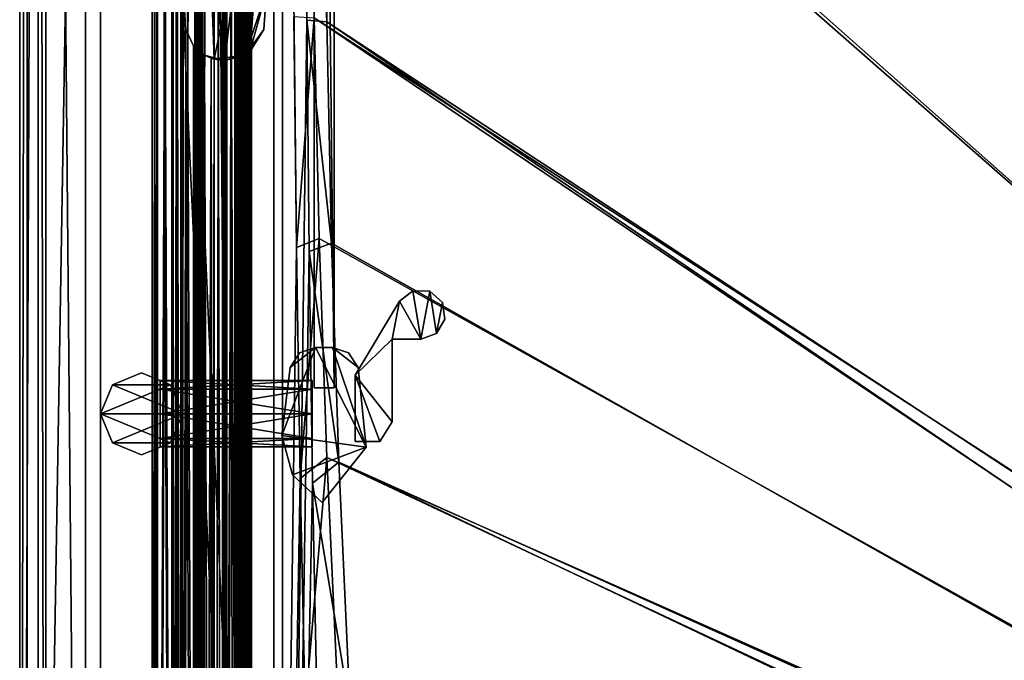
# Model space of a CAD drawing. Header units: metres. Extents: x -904 to 0, y -908 to 0.
# Tile 6 of 127: x -904 to -706, y -575 to -446. Entities that reach past the tile are written whole.
import ezdxf

# ---------------------------------------------------------------- set-up
doc = ezdxf.new("R2010")
doc.units = ezdxf.units.M

msp = doc.modelspace()

# ---------------------------------------------------------------- linework, layer by layer
at = {"layer": 'None0'}
for points in [[(-876.463989, -77.107582, 2050.272217), (-877.416138, -77.107582, 2040.130371), (-876.463928, -834.567932, 2050.272461)], [(-877.416138, -77.107582, 2040.130371), (-877.416138, -834.567932, 2040.130859), (-876.463928, -834.567932, 2050.272461)], [(-877.416138, -77.107582, 2040.130371), (-876.317322, -77.107582, 2030.003174), (-877.416138, -834.567932, 2040.130859)], [(-876.317322, -77.107582, 2030.003174), (-876.317505, -834.567932, 2030.003906), (-877.416138, -834.567932, 2040.130859)], [(-876.463928, -834.567932, 175.846878), (-877.416138, -834.567932, 185.988586), (-876.463989, -77.107582, 175.847122)], [(-877.416138, -834.567932, 185.988586), (-877.416138, -77.107582, 185.98909), (-876.463989, -77.107582, 175.847122)], [(-877.416138, -834.567932, 185.988586), (-876.317505, -834.567932, 196.115448), (-877.416138, -77.107582, 185.98909)], [(-876.317505, -834.567932, 196.115448), (-876.317322, -77.107582, 196.11618), (-877.416138, -77.107582, 185.98909)], [(-873.457764, -77.107582, 2060.011719), (-876.463989, -77.107582, 2050.272217), (-873.457764, -834.567932, 2060.011719)], [(-876.463989, -77.107582, 2050.272217), (-876.463928, -834.567932, 2050.272461), (-873.457764, -834.567932, 2060.011719)], [(-876.463928, -834.567932, 175.846878), (-876.463989, -77.107582, 175.847122), (-873.457764, -77.107582, 166.107712)], [(-873.457764, -834.567932, 166.107712), (-876.463928, -834.567932, 175.846878), (-873.457764, -77.107582, 166.107712)], [(-876.317322, -77.107582, 2030.003174), (-873.171143, -77.107582, 2020.309326), (-876.317505, -834.567932, 2030.003906)], [(-873.171143, -77.107582, 2020.309326), (-873.171143, -834.567932, 2020.309326), (-876.317505, -834.567932, 2030.003906)], [(-876.317505, -834.567932, 196.115448), (-873.171143, -834.567932, 205.810043), (-876.317322, -77.107582, 196.11618)], [(-873.171143, -834.567932, 205.810043), (-873.171143, -77.107582, 205.810043), (-876.317322, -77.107582, 196.11618)], [(-871.613342, -77.107582, 2062.226074), (-873.457764, -77.107582, 2060.011719), (-871.613342, -834.567932, 2062.226074)], [(-873.457764, -77.107582, 2060.011719), (-873.457764, -834.567932, 2060.011719), (-871.613342, -834.567932, 2062.226074)], [(-871.613342, -834.567932, 163.893341), (-873.457764, -834.567932, 166.107712), (-871.613342, -77.107582, 163.893341)], [(-873.457764, -834.567932, 166.107712), (-873.457764, -77.107582, 166.107712), (-871.613342, -77.107582, 163.893341)], [(-871.412476, -834.567932, 2018.397705), (-873.171143, -834.567932, 2020.309326), (-871.412292, -77.107582, 2018.397705)], [(-873.171143, -834.567932, 2020.309326), (-873.171143, -77.107582, 2020.309326), (-871.412292, -77.107582, 2018.397705)], [(-871.412292, -77.107582, 207.721741), (-873.171143, -77.107582, 205.810043), (-871.412476, -834.567932, 207.721634)], [(-873.171143, -77.107582, 205.810043), (-873.171143, -834.567932, 205.810043), (-871.412476, -834.567932, 207.721634)], [(-868.854553, -77.107582, 2063.059814), (-871.613342, -77.107582, 2062.226074), (-868.854553, -834.567932, 2063.059814)], [(-871.613342, -77.107582, 2062.226074), (-871.613342, -834.567932, 2062.226074), (-868.854553, -834.567932, 2063.059814)], [(-868.854553, -834.567932, 163.059677), (-871.613342, -834.567932, 163.893341), (-868.854553, -77.107582, 163.059677)], [(-871.613342, -834.567932, 163.893341), (-871.613342, -77.107582, 163.893341), (-868.854553, -77.107582, 163.059677)], [(-871.412292, -77.107582, 2018.397705), (-871.19281, -440.7034, 2018.289185), (-871.412476, -834.567932, 2018.397705)], [(-871.412292, -77.107582, 207.721741), (-871.412476, -834.567932, 207.721634), (-871.19281, -440.7034, 207.830261)], [(-868.428772, -77.107582, 2062.881104), (-868.854553, -77.107582, 2063.059814), (-868.428467, -834.567932, 2062.880859)], [(-868.854553, -77.107582, 2063.059814), (-868.854553, -834.567932, 2063.059814), (-868.428467, -834.567932, 2062.880859)], [(-868.428467, -834.567932, 163.238586), (-868.854553, -834.567932, 163.059677), (-868.428467, -77.107582, 163.238586)], [(-868.854553, -834.567932, 163.059677), (-868.854553, -77.107582, 163.059677), (-868.428467, -77.107582, 163.238586)], [(-868.254578, -77.107582, 2062.452637), (-868.428772, -77.107582, 2062.881104), (-868.254578, -834.567932, 2062.452637)], [(-868.428772, -77.107582, 2062.881104), (-868.428467, -834.567932, 2062.880859), (-868.254578, -834.567932, 2062.452637)], [(-868.254578, -834.567932, 163.666733), (-868.428467, -834.567932, 163.238586), (-868.254578, -77.107582, 163.666733)], [(-868.428467, -834.567932, 163.238586), (-868.428467, -77.107582, 163.238586), (-868.254578, -77.107582, 163.666733)], [(-867.9646, -77.107582, 2061.739258), (-868.254578, -77.107582, 2062.452637), (-867.9646, -834.567932, 2061.739258)], [(-868.254578, -77.107582, 2062.452637), (-868.254578, -834.567932, 2062.452637), (-867.9646, -834.567932, 2061.739258)], [(-867.9646, -834.567932, 164.380234), (-868.254578, -834.567932, 163.666733), (-867.964966, -77.107582, 164.379883)], [(-868.254578, -834.567932, 163.666733), (-868.254578, -77.107582, 163.666733), (-867.964966, -77.107582, 164.379883)], [(-867.9646, -834.567932, 164.380234), (-867.964966, -77.107582, 164.379883), (-867.254639, -77.107582, 164.678574)], [(-867.254639, -77.107582, 2061.440918), (-867.9646, -77.107582, 2061.739258), (-867.254639, -834.567932, 2061.440918)], [(-867.9646, -77.107582, 2061.739258), (-867.9646, -834.567932, 2061.739258), (-867.254639, -834.567932, 2061.440918)], [(-867.254639, -834.567932, 164.678574), (-867.9646, -834.567932, 164.380234), (-867.254639, -77.107582, 164.678574)], [(-866.507507, -77.107582, 2061.440918), (-867.254639, -834.567932, 2061.440918), (-860.661194, -834.567932, 2061.440918)], [(-866.507507, -77.107582, 2061.440918), (-867.254639, -77.107582, 2061.440918), (-867.254639, -834.567932, 2061.440918)], [(-860.661194, -834.567932, 164.678574), (-867.254639, -834.567932, 164.678574), (-866.507507, -77.107582, 164.678574)], [(-866.507507, -77.107582, 164.678574), (-867.254639, -834.567932, 164.678574), (-867.254639, -77.107582, 164.678574)], [(-860.661194, -77.107582, 2061.440918), (-866.507507, -77.107582, 2061.440918), (-860.661194, -834.567932, 2061.440918)], [(-860.661194, -77.107582, 164.678574), (-860.661194, -834.567932, 164.678574), (-866.507507, -77.107582, 164.678574)], [(-864.920837, -454.300354, 2030.059692), (-865.793274, -430.180634, 2030.059692), (-864.920837, -77.107582, 2031.696899)], [(-865.793274, -430.180634, 196.059708), (-864.920837, -454.300354, 196.059708), (-864.920837, -77.107582, 194.42247)], [(-864.920837, -834.567932, 2031.696899), (-864.920837, -454.300354, 2030.059692), (-864.920837, -77.107582, 2031.696899)], [(-864.920837, -77.107582, 2031.696899), (-863.268127, -77.107582, 2033.666626), (-864.920837, -834.567932, 2031.696899)], [(-863.268127, -77.107582, 2033.666626), (-863.268127, -834.567932, 2033.666626), (-864.920837, -834.567932, 2031.696899)], [(-864.920837, -77.107582, 194.42247), (-864.920837, -454.300354, 196.059708), (-864.920837, -834.567932, 194.42247)], [(-863.268127, -77.107582, 192.452805), (-864.920837, -77.107582, 194.42247), (-863.268127, -834.567932, 192.452805)], [(-864.920837, -77.107582, 194.42247), (-864.920837, -834.567932, 194.42247), (-863.268127, -834.567932, 192.452805)], [(-863.268127, -834.567932, 2033.666626), (-863.268127, -77.107582, 2033.666626), (-859.738831, -834.567932, 2034.28894)], [(-863.268127, -77.107582, 2033.666626), (-859.320862, -77.107582, 2034.404419), (-859.738831, -834.567932, 2034.28894)], [(-859.738831, -834.567932, 191.83049), (-859.738831, -77.107582, 191.83049), (-863.268127, -834.567932, 192.452805)], [(-859.738831, -77.107582, 191.83049), (-863.268127, -77.107582, 192.452805), (-863.268127, -834.567932, 192.452805)], [(-863.12085, -834.567932, 2037.294556), (-862.405029, -834.567932, 2035.764038), (-863.12085, -77.107582, 2037.294556)], [(-862.405029, -834.567932, 2035.764038), (-862.405029, -77.107582, 2035.764038), (-863.12085, -77.107582, 2037.294556)], [(-863.12085, -834.567932, 2058.424805), (-863.12085, -834.567932, 2037.294556), (-863.12085, -77.107582, 2058.424805)], [(-863.12085, -834.567932, 2037.294556), (-863.12085, -77.107582, 2037.294556), (-863.12085, -77.107582, 2058.424805)], [(-862.405151, -834.567932, 2059.955322), (-863.12085, -834.567932, 2058.424805), (-862.405151, -77.107582, 2059.955322)], [(-863.12085, -834.567932, 2058.424805), (-863.12085, -77.107582, 2058.424805), (-862.405151, -77.107582, 2059.955322)], [(-863.12085, -77.107582, 188.824814), (-862.405029, -77.107582, 190.355423), (-863.12085, -834.567932, 188.824814)], [(-862.405029, -77.107582, 190.355423), (-862.405029, -834.567932, 190.355423), (-863.12085, -834.567932, 188.824814)], [(-863.12085, -77.107582, 167.694504), (-863.12085, -77.107582, 188.824814), (-863.12085, -834.567932, 167.694504)], [(-863.12085, -77.107582, 188.824814), (-863.12085, -834.567932, 188.824814), (-863.12085, -834.567932, 167.694504)], [(-862.405151, -77.107582, 166.164032), (-863.12085, -77.107582, 167.694504), (-862.405151, -834.567932, 166.164032)], [(-863.12085, -77.107582, 167.694504), (-863.12085, -834.567932, 167.694504), (-862.405151, -834.567932, 166.164032)], [(-860.77356, -834.567932, 2060.394531), (-862.405151, -834.567932, 2059.955322), (-860.77356, -77.107582, 2060.394531)], [(-862.405151, -834.567932, 2059.955322), (-862.405151, -77.107582, 2059.955322), (-860.77356, -77.107582, 2060.394531)], [(-860.77356, -77.107582, 165.724899), (-862.405151, -77.107582, 166.164032), (-860.77356, -834.567932, 165.724899)], [(-862.405151, -77.107582, 166.164032), (-862.405151, -834.567932, 166.164032), (-860.77356, -834.567932, 165.724899)], [(-862.405029, -834.567932, 2035.764038), (-860.77356, -834.567932, 2035.324951), (-862.405029, -77.107582, 2035.764038)], [(-860.77356, -834.567932, 2035.324951), (-860.77356, -77.107582, 2035.324951), (-862.405029, -77.107582, 2035.764038)], [(-862.405029, -77.107582, 190.355423), (-860.77356, -77.107582, 190.794479), (-862.405029, -834.567932, 190.355423)], [(-860.77356, -77.107582, 190.794479), (-860.77356, -834.567932, 190.794479), (-862.405029, -834.567932, 190.355423)], [(-859.947205, -834.567932, 2035.470703), (-859.947205, -77.107582, 2035.470703), (-860.77356, -834.567932, 2035.324951)], [(-859.947205, -77.107582, 2035.470703), (-860.77356, -77.107582, 2035.324951), (-860.77356, -834.567932, 2035.324951)], [(-860.77356, -834.567932, 2060.394531), (-860.77356, -77.107582, 2060.394531), (-859.947205, -834.567932, 2060.248779)], [(-860.77356, -77.107582, 2060.394531), (-859.947205, -77.107582, 2060.248779), (-859.947205, -834.567932, 2060.248779)], [(-860.77356, -77.107582, 190.794479), (-859.947205, -77.107582, 190.648727), (-860.77356, -834.567932, 190.794479)], [(-859.947205, -77.107582, 190.648727), (-859.947205, -834.567932, 190.648727), (-860.77356, -834.567932, 190.794479)], [(-859.947205, -834.567932, 165.87059), (-859.947205, -77.107582, 165.87059), (-860.77356, -834.567932, 165.724899)], [(-859.947205, -77.107582, 165.87059), (-860.77356, -77.107582, 165.724899), (-860.77356, -834.567932, 165.724899)], [(-860.661194, -834.567932, 2061.440918), (-859.951172, -834.567932, 2061.739258), (-860.661194, -77.107582, 2061.440918)], [(-859.951172, -834.567932, 2061.739258), (-859.951172, -77.107582, 2061.739258), (-860.661194, -77.107582, 2061.440918)], [(-860.661194, -77.107582, 164.678574), (-859.951172, -77.107582, 164.380203), (-860.661194, -834.567932, 164.678574)], [(-859.951172, -77.107582, 164.380203), (-859.951172, -834.567932, 164.380203), (-860.661194, -834.567932, 164.678574)], [(-859.951172, -834.567932, 2061.739258), (-859.661255, -834.567932, 2062.452637), (-859.951172, -77.107582, 2061.739258)], [(-859.661255, -834.567932, 2062.452637), (-859.661255, -77.107582, 2062.452637), (-859.951172, -77.107582, 2061.739258)], [(-859.951172, -77.107582, 164.380203), (-859.661255, -77.107582, 163.666733), (-859.951172, -834.567932, 164.380203)], [(-859.661255, -77.107582, 163.666733), (-859.661255, -834.567932, 163.666733), (-859.951172, -834.567932, 164.380203)], [(-859.224731, -834.567932, 2036.011597), (-859.320862, -77.107582, 2035.85498), (-859.947205, -834.567932, 2035.470703)], [(-859.320862, -77.107582, 2035.85498), (-859.947205, -77.107582, 2035.470703), (-859.947205, -834.567932, 2035.470703)], [(-859.255493, -834.567932, 2059.210449), (-859.947205, -834.567932, 2060.248779), (-859.320862, -77.107582, 2059.022949)], [(-859.947205, -834.567932, 2060.248779), (-859.947205, -77.107582, 2060.248779), (-859.320862, -77.107582, 2059.022949)], [(-859.947205, -77.107582, 190.648727), (-859.320862, -77.107582, 189.423004), (-859.947205, -834.567932, 190.648727)], [(-859.320862, -77.107582, 189.423004), (-859.224731, -834.567932, 190.107834), (-859.947205, -834.567932, 190.648727)], [(-859.255493, -834.567932, 166.908859), (-859.320862, -77.107582, 166.25499), (-859.947205, -834.567932, 165.87059)], [(-859.320862, -77.107582, 166.25499), (-859.947205, -77.107582, 165.87059), (-859.947205, -834.567932, 165.87059)], [(-859.738831, -834.567932, 2034.28894), (-859.320862, -77.107582, 2034.404419), (-857.793945, -834.567932, 2036.28064)], [(-857.969421, -77.107582, 190.123825), (-859.738831, -77.107582, 191.83049), (-857.793945, -834.567932, 189.838791)], [(-859.738831, -77.107582, 191.83049), (-859.738831, -834.567932, 191.83049), (-857.793945, -834.567932, 189.838791)], [(-859.661255, -77.107582, 2062.452637), (-859.661255, -834.567932, 2062.452637), (-859.320862, -77.107582, 2063.059814)], [(-859.661255, -834.567932, 2062.452637), (-859.117004, -834.567932, 2063.055176), (-859.320862, -77.107582, 2063.059814)], [(-859.661255, -77.107582, 163.666733), (-859.320862, -77.107582, 163.119003), (-859.661255, -834.567932, 163.666733)], [(-859.320862, -77.107582, 163.119003), (-859.117004, -834.567932, 163.064209), (-859.661255, -834.567932, 163.666733)], [(-859.320862, -77.107582, 2034.404419), (-857.793945, -77.107582, 2036.28064), (-857.793945, -834.567932, 2036.28064)], [(-859.224731, -834.567932, 2036.011597), (-859.192505, -834.567932, 2037.74231), (-859.320862, -77.107582, 2035.85498)], [(-859.192505, -834.567932, 2037.74231), (-859.320862, -77.107582, 2037.544434), (-859.320862, -77.107582, 2035.85498)], [(-859.320862, -77.107582, 2037.544434), (-859.192505, -834.567932, 2037.74231), (-859.192749, -77.107582, 2037.742065)], [(-859.255493, -834.567932, 2059.210449), (-859.320862, -77.107582, 2058.175293), (-859.192261, -77.107582, 2057.977051)], [(-859.255493, -834.567932, 2059.210449), (-859.320862, -77.107582, 2059.022949), (-859.320862, -77.107582, 2058.175293)], [(-859.320862, -77.107582, 2063.059814), (-859.117004, -834.567932, 2063.055176), (-859.117004, -77.107582, 2063.055176)], [(-859.320862, -77.107582, 189.423004), (-859.320862, -77.107582, 188.574921), (-859.224731, -834.567932, 190.107834)], [(-859.320862, -77.107582, 188.574921), (-859.192505, -77.107582, 188.377106), (-859.224731, -834.567932, 190.107834)], [(-859.192261, -77.107582, 168.142456), (-859.320862, -77.107582, 167.944183), (-859.192261, -834.567932, 168.142456)], [(-859.320862, -77.107582, 167.944183), (-859.320862, -77.107582, 166.25499), (-859.192261, -834.567932, 168.142456)], [(-859.192261, -834.567932, 168.142456), (-859.320862, -77.107582, 166.25499), (-859.255493, -834.567932, 166.908859)], [(-859.320862, -77.107582, 163.119003), (-859.117004, -77.107582, 163.064209), (-859.117004, -834.567932, 163.064209)], [(-859.192261, -834.567932, 2057.977051), (-859.255493, -834.567932, 2059.210449), (-859.192261, -77.107582, 2057.977051)], [(-859.224731, -834.567932, 190.107834), (-859.192505, -77.107582, 188.377106), (-859.192505, -834.567932, 188.377106)], [(-859.192505, -834.567932, 2037.74231), (-858.272034, -834.567932, 2038.013062), (-859.192749, -77.107582, 2037.742065)], [(-859.192749, -77.107582, 2037.742065), (-858.272034, -834.567932, 2038.013062), (-858.272339, -77.107582, 2038.013184)], [(-859.192505, -77.107582, 188.377106), (-858.272034, -77.107582, 188.106323), (-859.192505, -834.567932, 188.377106)], [(-859.192505, -834.567932, 188.377106), (-858.272034, -77.107582, 188.106323), (-858.272034, -834.567932, 188.106323)], [(-858.271851, -834.567932, 2057.706299), (-859.192261, -834.567932, 2057.977051), (-858.271851, -77.107582, 2057.706299)], [(-859.192261, -834.567932, 2057.977051), (-859.192261, -77.107582, 2057.977051), (-858.271851, -77.107582, 2057.706299)], [(-858.271851, -77.107582, 168.413025), (-859.192261, -77.107582, 168.142456), (-858.271851, -834.567932, 168.413025)], [(-859.192261, -77.107582, 168.142456), (-859.192261, -834.567932, 168.142456), (-858.271851, -834.567932, 168.413025)], [(-859.117004, -834.567932, 2063.055176), (-858.470398, -834.567932, 2062.563965), (-859.117004, -77.107582, 2063.055176)], [(-859.117004, -77.107582, 2063.055176), (-858.470398, -834.567932, 2062.563965), (-858.470398, -77.107582, 2062.563965)], [(-859.117004, -77.107582, 163.064209), (-858.470398, -77.107582, 163.555466), (-859.117004, -834.567932, 163.064209)], [(-859.117004, -834.567932, 163.064209), (-858.470398, -77.107582, 163.555466), (-858.470398, -834.567932, 163.555466)], [(-857.972717, -77.107582, 2059.741455), (-858.470398, -77.107582, 2062.563965), (-857.972717, -834.567932, 2059.741455)], [(-858.470398, -77.107582, 2062.563965), (-858.470398, -834.567932, 2062.563965), (-857.972717, -834.567932, 2059.741455)], [(-857.793823, -77.107582, 166.680649), (-857.972717, -834.567932, 166.377975), (-858.470398, -77.107582, 163.555466)], [(-857.972717, -834.567932, 166.377975), (-858.470398, -834.567932, 163.555466), (-858.470398, -77.107582, 163.555466)], [(-858.272034, -834.567932, 2038.013062), (-857.477966, -834.567932, 2037.474731), (-858.272339, -77.107582, 2038.013184)], [(-858.272339, -77.107582, 2038.013184), (-857.477966, -834.567932, 2037.474731), (-857.478027, -77.107582, 2037.474854)], [(-858.272034, -77.107582, 188.106323), (-857.477966, -77.107582, 188.644684), (-858.272034, -834.567932, 188.106323)], [(-858.272034, -834.567932, 188.106323), (-857.477966, -77.107582, 188.644684), (-857.477966, -834.567932, 188.644684)], [(-857.477844, -834.567932, 2058.244873), (-858.271851, -834.567932, 2057.706299), (-857.477844, -77.107582, 2058.244873)], [(-858.271851, -834.567932, 2057.706299), (-858.271851, -77.107582, 2057.706299), (-857.477844, -77.107582, 2058.244873)], [(-857.477844, -77.107582, 167.874451), (-858.271851, -77.107582, 168.413025), (-857.477844, -834.567932, 167.874451)], [(-858.271851, -77.107582, 168.413025), (-858.271851, -834.567932, 168.413025), (-857.477844, -834.567932, 167.874451)], [(-857.972717, -834.567932, 2059.741455), (-857.477844, -834.567932, 2058.244873), (-857.972717, -77.107582, 2059.741455)], [(-857.477844, -834.567932, 2058.244873), (-857.477844, -77.107582, 2058.244873), (-857.972717, -77.107582, 2059.741455)], [(-857.793823, -77.107582, 166.680649), (-857.477844, -77.107582, 167.874451), (-857.972717, -834.567932, 166.377975)], [(-857.477844, -77.107582, 167.874451), (-857.477844, -834.567932, 167.874451), (-857.972717, -834.567932, 166.377975)], [(-857.477966, -77.107582, 188.644684), (-857.969421, -77.107582, 190.123825), (-857.477966, -834.567932, 188.644684)], [(-857.477966, -834.567932, 188.644684), (-857.969421, -77.107582, 190.123825), (-857.793945, -834.567932, 189.838791)], [(-857.477966, -834.567932, 2037.474731), (-857.793945, -834.567932, 2036.28064), (-857.478027, -77.107582, 2037.474854)], [(-857.478027, -77.107582, 2037.474854), (-857.793945, -834.567932, 2036.28064), (-857.793945, -77.107582, 2036.28064)], [(-859.94751, -430.156952, 196.059708), (-864.920837, -454.300354, 196.059708), (-865.793274, -430.180634, 196.059708)], [(-859.94751, -430.156952, 2030.059692), (-865.793274, -430.180634, 2030.059692), (-862.825317, -454.579285, 2030.059692)], [(-862.825317, -454.579285, 2030.059692), (-865.793274, -430.180634, 2030.059692), (-864.920837, -454.300354, 2030.059692)], [(-858.738831, -453.466705, 196.059708), (-864.920837, -454.300354, 196.059708), (-859.94751, -430.156952, 196.059708)], [(-857.799072, -452.819397, 2030.059692), (-859.94751, -430.156952, 2030.059692), (-862.825317, -454.579285, 2030.059692)], [(-856.237366, -433.299805, 196.059708), (-858.738831, -453.466705, 196.059708), (-859.94751, -430.156952, 196.059708)], [(-857.799072, -452.819397, 2030.059692), (-856.237366, -433.299805, 2030.059692), (-859.94751, -430.156952, 2030.059692)], [(-858.738831, -453.466705, 196.059708), (-856.237366, -433.299805, 196.059708), (-854.44873, -440.704926, 196.059708)], [(-854.44873, -440.704926, 2030.059692), (-856.237366, -433.299805, 2030.059692), (-857.799072, -452.819397, 2030.059692)], [(-871.19281, -440.7034, 2018.289185), (-870.668335, -448.304901, 2018.093994), (-871.412476, -834.567932, 2018.397705)], [(-871.19281, -440.7034, 207.830261), (-871.412476, -834.567932, 207.721634), (-870.668335, -448.304901, 208.025375)], [(-870.668335, -448.304901, 2018.093994), (-871.19281, -440.7034, 2018.289185), (-870.668335, -448.304901, 208.025375)], [(-871.19281, -440.7034, 2018.289185), (-871.19281, -440.7034, 207.830261), (-870.668335, -448.304901, 208.025375)], [(-854.973328, -448.304901, 196.059708), (-858.738831, -453.466705, 196.059708), (-854.44873, -440.704926, 196.059708)], [(-854.973328, -448.304901, 2030.059692), (-854.44873, -440.704926, 2030.059692), (-857.799072, -452.819397, 2030.059692)], [(-854.44873, -440.704926, 2030.059692), (-854.973328, -448.304901, 2030.059692), (-854.44873, -440.704926, 196.059708)], [(-854.973328, -448.304901, 2030.059692), (-854.973328, -448.304901, 196.059708), (-854.44873, -440.704926, 196.059708)], [(-871.412476, -834.567932, 2018.397705), (-870.668335, -448.304901, 2018.093994), (-869.06842, -834.567932, 2017.956909)], [(-871.412476, -834.567932, 207.721634), (-869.06842, -834.567932, 208.162506), (-870.668335, -448.304901, 208.025375)], [(-870.668335, -448.304901, 2018.093994), (-869.073547, -451.596283, 2017.956299), (-869.06842, -834.567932, 2017.956909)], [(-870.668335, -448.304901, 208.025375), (-869.06842, -834.567932, 208.162506), (-869.073547, -451.596283, 208.163086)], [(-869.073547, -451.596283, 208.163086), (-869.073547, -451.596283, 2017.956299), (-870.668335, -448.304901, 2018.093994)], [(-870.668335, -448.304901, 2018.093994), (-870.668335, -448.304901, 208.025375), (-869.073547, -451.596283, 208.163086)], [(-857.799072, -452.819397, 2030.059692), (-858.738831, -453.466705, 196.059708), (-854.973328, -448.304901, 196.059708)], [(-854.973328, -448.304901, 2030.059692), (-857.799072, -452.819397, 2030.059692), (-854.973328, -448.304901, 196.059708)], [(-869.06842, -834.567932, 2017.956909), (-869.073547, -451.596283, 2017.956299), (-866.876953, -453.481903, 2018.90625)], [(-869.06842, -834.567932, 208.162506), (-866.879395, -834.567932, 207.215256), (-869.073547, -451.596283, 208.163086)], [(-869.073547, -451.596283, 208.163086), (-866.879395, -834.567932, 207.215256), (-866.876953, -453.481903, 207.213135)], [(-866.876953, -453.481903, 207.213135), (-866.876953, -453.481903, 2018.90625), (-869.073547, -451.596283, 208.163086)], [(-866.876953, -453.481903, 2018.90625), (-869.073547, -451.596283, 2017.956299), (-869.073547, -451.596283, 208.163086)], [(-869.06842, -834.567932, 2017.956909), (-866.876953, -453.481903, 2018.90625), (-866.879395, -834.567932, 2018.904175)], [(-866.876953, -453.481903, 2018.90625), (-865.585693, -454.089233, 2021.15686), (-866.879395, -834.567932, 2018.904175)], [(-866.879395, -834.567932, 207.215256), (-865.585693, -834.567932, 204.962509), (-866.876953, -453.481903, 207.213135)], [(-866.879395, -834.567932, 2018.904175), (-865.585693, -454.089233, 2021.15686), (-865.585693, -834.567932, 2021.15686)], [(-866.876953, -453.481903, 207.213135), (-865.585693, -834.567932, 204.962509), (-865.585693, -454.089233, 204.962509)], [(-864.939392, -454.295319, 2024.464722), (-866.876953, -453.481903, 207.213135), (-862.825317, -454.579285, 2030.059692)], [(-862.825317, -454.579285, 2030.059692), (-866.876953, -453.481903, 207.213135), (-865.585693, -454.089233, 204.962509)], [(-864.939392, -454.295319, 2024.464722), (-865.585693, -454.089233, 2021.15686), (-866.876953, -453.481903, 207.213135)], [(-865.585693, -454.089233, 2021.15686), (-866.876953, -453.481903, 2018.90625), (-866.876953, -453.481903, 207.213135)], [(-865.585693, -834.567932, 2021.15686), (-865.585693, -454.089233, 2021.15686), (-864.920837, -834.567932, 2024.656494)], [(-865.585693, -454.089233, 2021.15686), (-864.939392, -454.295319, 2024.464722), (-864.920837, -834.567932, 2024.656494)], [(-864.939392, -454.295319, 201.654648), (-865.585693, -454.089233, 204.962509), (-865.585693, -834.567932, 204.962509)], [(-865.585693, -454.089233, 204.962509), (-864.939392, -454.295319, 201.654648), (-862.825317, -454.579285, 2030.059692)], [(-864.920837, -834.567932, 201.462875), (-864.939392, -454.295319, 201.654648), (-865.585693, -834.567932, 204.962509)], [(-864.920837, -834.567932, 2024.656494), (-864.939392, -454.295319, 2024.464722), (-864.920837, -454.300354, 2030.059692)], [(-864.920837, -454.300354, 196.059708), (-864.939392, -454.295319, 201.654648), (-864.920837, -834.567932, 201.462875)], [(-864.920837, -454.300354, 2030.059692), (-864.939392, -454.295319, 2024.464722), (-862.825317, -454.579285, 2030.059692)], [(-864.939392, -454.295319, 201.654648), (-864.920837, -454.300354, 196.059708), (-862.825317, -454.579285, 2030.059692)], [(-862.825317, -454.579285, 2030.059692), (-864.920837, -454.300354, 196.059708), (-858.738831, -453.466705, 196.059708)], [(-864.920837, -834.567932, 2031.696899), (-864.920837, -834.567932, 2024.656494), (-864.920837, -454.300354, 2030.059692)], [(-864.920837, -454.300354, 196.059708), (-864.920837, -834.567932, 201.462875), (-864.920837, -834.567932, 194.42247)], [(-857.799072, -452.819397, 2030.059692), (-862.825317, -454.579285, 2030.059692), (-858.738831, -453.466705, 196.059708)]]:
    msp.add_3dface(points, dxfattribs=at)
at = {"layer": 'None012311'}
for points in [[(-904.0047, 0), (-904.0047, -904.007874), (-902.477478, -1.527202, 175)], [(-900.269531, -3.735142), (-904.0047, -904.007874), (-904.0047, 0)], [(-904.0047, -904.007874), (-902.477478, -902.480652, 175), (-902.477478, -1.527202, 175)], [(-902.477478, -1.527202, 175), (-902.477478, -902.480652, 175), (-887.808289, -21.156561, 175)], [(-900.269531, -3.735142), (-900.269531, -900.272766), (-904.0047, -904.007874)], [(-900.269531, -900.272766), (-900.269531, -3.735142), (-898.768494, -898.771729, 172)], [(-900.269531, -3.735142), (-898.768494, -5.236164, 172), (-898.768494, -898.771729, 172)], [(-890.808289, -21.156561, 172), (-890.808289, -882.851196, 172), (-898.768494, -5.236164, 172)], [(-898.768494, -5.236164, 172), (-890.808289, -882.851196, 172), (-898.768494, -898.771729, 172)], [(-887.808289, -21.156561, 175), (-902.477478, -902.480652, 175), (-887.808289, -882.851196, 175)], [(-852.997375, -65.933052, 160.059708), (-852.997375, -838.075195, 160.059708), (-890.808289, -21.156561, 160.059708)], [(-890.808289, -21.156561, 160.059708), (-852.997375, -838.075195, 160.059708), (-890.808289, -882.851196, 160.059708)], [(-890.808289, -21.156561, 172), (-890.808289, -21.156561, 160.059708), (-890.808289, -882.851196, 172)], [(-890.808289, -21.156561, 160.059708), (-890.808289, -882.851196, 160.059708), (-890.808289, -882.851196, 172)], [(-887.808289, -882.851196, 175), (-887.808289, -882.851196, 163.059708), (-887.808289, -21.156561, 175)], [(-887.808289, -882.851196, 163.059708), (-887.808289, -21.156561, 163.059708), (-887.808289, -21.156561, 175)], [(-887.808289, -882.851196, 163.059708), (-851.22168, -839.286743, 163.059708), (-887.808289, -21.156561, 163.059708)], [(-851.22168, -839.286743, 163.059708), (-851.196777, -65.135635, 163.059708), (-887.808289, -21.156561, 163.059708)], [(-851.22168, -839.286743, 163.059708), (-846.315125, -446.429382, 139.342911), (-851.196777, -65.135635, 163.059708)], [(-846.315125, -446.429382, 139.342911), (-846.512939, -353.388275, 140.423981), (-851.196777, -65.135635, 163.059708)], [(-848.941895, -445.726074, 136.931274), (-848.4375, -492.117371, 136.350708), (-852.997375, -65.933052, 160.059708)], [(-852.997375, -65.933052, 160.059708), (-848.4375, -492.117371, 136.350708), (-852.997375, -838.075195, 160.059708)], [(-845.314697, -356.196716, 116.153923), (-532.85614, -69.952972, 123.649483), (-452.00235, -701.143799, 107.12117)], [(-533.266968, -71.798462, 126.602188), (-842.800293, -356.543121, 119.145882), (-452.00235, -703.006531, 110.073418)], [(-846.315125, -446.429382, 139.342911), (-842.353821, -446.758545, 116.783508), (-846.512939, -353.388275, 140.423981)], [(-842.353821, -446.758545, 116.783508), (-842.800293, -356.543121, 119.145882), (-846.512939, -353.388275, 140.423981)], [(-844.886475, -445.980347, 113.802856), (-845.314697, -356.196716, 116.153923), (-452.00235, -701.143799, 107.12117)], [(-842.800293, -356.543121, 119.145882), (-842.353821, -446.758545, 116.783508), (-452.00235, -703.006531, 110.073418)], [(-845.862244, -492.947357, 138.861984), (-846.315125, -446.429382, 139.342911), (-851.22168, -839.286743, 163.059708)], [(-848.4375, -492.117371, 136.350708), (-848.941895, -445.726074, 136.931274), (-844.886475, -445.980347, 113.802856)], [(-843.877563, -490.322754, 112.641716), (-848.4375, -492.117371, 136.350708), (-844.886475, -445.980347, 113.802856)], [(-845.862244, -492.947357, 138.861984), (-841.376831, -491.281616, 115.61763), (-846.315125, -446.429382, 139.342911)], [(-841.376831, -491.281616, 115.61763), (-842.353821, -446.758545, 116.783508), (-846.315125, -446.429382, 139.342911)], [(-464.463654, -702.286743, 107.09124), (-843.877563, -490.322754, 112.641716), (-844.886475, -445.980347, 113.802856)], [(-464.463654, -702.286743, 107.09124), (-844.886475, -445.980347, 113.802856), (-452.00235, -701.143799, 107.12117)], [(-452.00235, -703.006531, 110.073418), (-842.353821, -446.758545, 116.783508), (-464.138885, -704.11969, 110.044273)], [(-842.353821, -446.758545, 116.783508), (-841.376831, -491.281616, 115.61763), (-464.138885, -704.11969, 110.044273)], [(-847.676453, -538.515747, 135.774841), (-848.4375, -492.117371, 136.350708), (-843.877563, -490.322754, 112.641716)], [(-842.35553, -534.305054, 111.489998), (-847.676453, -538.515747, 135.774841), (-843.877563, -490.322754, 112.641716)], [(-842.35553, -534.305054, 111.489998), (-843.877563, -490.322754, 112.641716), (-464.463654, -702.286743, 107.09124)], [(-848.4375, -492.117371, 136.350708), (-847.676453, -538.515747, 135.774841), (-852.997375, -838.075195, 160.059708)], [(-839.916687, -535.261536, 114.465981), (-841.376831, -491.281616, 115.61763), (-845.862244, -492.947357, 138.861984)], [(-464.138885, -704.11969, 110.044273), (-841.376831, -491.281616, 115.61763), (-839.916687, -535.261536, 114.465981)], [(-845.179443, -539.460754, 138.415405), (-845.862244, -492.947357, 138.861984), (-851.22168, -839.286743, 163.059708)], [(-845.179443, -539.460754, 138.415405), (-839.916687, -535.261536, 114.465981), (-845.862244, -492.947357, 138.861984)], [(-846.663086, -584.9151, 135.202789), (-847.676453, -538.515747, 135.774841), (-842.35553, -534.305054, 111.489998)], [(-840.328796, -577.997498, 110.345871), (-846.663086, -584.9151, 135.202789), (-842.35553, -534.305054, 111.489998)], [(-837.653748, -585.240784, 113.157227), (-839.916687, -535.261536, 114.465981), (-845.179443, -539.460754, 138.415405)], [(-840.328796, -577.997498, 110.345871), (-842.35553, -534.305054, 111.489998), (-477.209106, -705.950073, 106.995316)], [(-477.209106, -705.950073, 106.995316), (-842.35553, -534.305054, 111.489998), (-464.463654, -702.286743, 107.09124)], [(-464.138885, -704.11969, 110.044273), (-839.916687, -535.261536, 114.465981), (-476.552124, -707.6875, 109.950844)], [(-839.916687, -535.261536, 114.465981), (-837.653748, -585.240784, 113.157227), (-476.552124, -707.6875, 109.950844)], [(-852.997375, -838.075195, 160.059708), (-847.676453, -538.515747, 135.774841), (-846.663086, -584.9151, 135.202789)], [(-845.179443, -539.460754, 138.415405), (-851.22168, -839.286743, 163.059708), (-844.272278, -585.967468, 137.997681)], [(-844.272278, -585.967468, 137.997681), (-837.653748, -585.240784, 113.157227), (-845.179443, -539.460754, 138.415405)]]:
    msp.add_3dface(points, dxfattribs=at)
at = {"layer": 'None012320'}
for points in [[(-885.385498, -519.702576, 1237.641724), (-879.550232, -517.285522, 1237.641724), (-885.385498, -519.702576, 987.641052)], [(-879.550232, -517.285522, 1237.641724), (-879.550232, -517.285522, 987.641052), (-885.385498, -519.702576, 987.641052)], [(-885.385498, -519.702576, 987.641052), (-879.550232, -517.285522, 987.641052), (-873.714905, -519.702576, 987.641052)], [(-885.385498, -519.702576, 1237.641724), (-873.714905, -519.702576, 1237.641724), (-879.550232, -517.285522, 1237.641724)], [(-879.550232, -517.285522, 1237.641724), (-873.714905, -519.702576, 1237.641724), (-879.550232, -517.285522, 987.641052)], [(-873.714905, -519.702576, 1237.641724), (-873.714905, -519.702576, 987.641052), (-879.550232, -517.285522, 987.641052)], [(-887.802551, -525.537903, 1237.641724), (-885.385498, -519.702576, 1237.641724), (-887.802551, -525.537903, 987.641052)], [(-885.385498, -519.702576, 1237.641724), (-885.385498, -519.702576, 987.641052), (-887.802551, -525.537903, 987.641052)], [(-885.385498, -519.702576, 987.641052), (-873.714905, -519.702576, 987.641052), (-887.802551, -525.537903, 987.641052)], [(-873.714905, -519.702576, 987.641052), (-871.297852, -525.537903, 987.641052), (-887.802551, -525.537903, 987.641052)], [(-887.802551, -525.537903, 1237.641724), (-871.297852, -525.537903, 1237.641724), (-885.385498, -519.702576, 1237.641724)], [(-871.297852, -525.537903, 1237.641724), (-873.714905, -519.702576, 1237.641724), (-885.385498, -519.702576, 1237.641724)], [(-873.714905, -519.702576, 1237.641724), (-871.297852, -525.537903, 1237.641724), (-873.714905, -519.702576, 987.641052)], [(-871.297852, -525.537903, 1237.641724), (-871.297852, -525.537903, 987.641052), (-873.714905, -519.702576, 987.641052)], [(-887.802551, -525.537903, 987.641052), (-885.385498, -531.373169, 987.641052), (-887.802551, -525.537903, 1237.641724)], [(-885.385498, -531.373169, 987.641052), (-885.385498, -531.373169, 1237.641724), (-887.802551, -525.537903, 1237.641724)], [(-887.802551, -525.537903, 987.641052), (-871.297852, -525.537903, 987.641052), (-885.385498, -531.373169, 987.641052)], [(-885.385498, -531.373169, 1237.641724), (-873.714905, -531.373169, 1237.641724), (-887.802551, -525.537903, 1237.641724)], [(-873.714905, -531.373169, 1237.641724), (-871.297852, -525.537903, 1237.641724), (-887.802551, -525.537903, 1237.641724)], [(-871.297852, -525.537903, 987.641052), (-873.714905, -531.373169, 987.641052), (-885.385498, -531.373169, 987.641052)], [(-873.714905, -531.373169, 987.641052), (-871.297852, -525.537903, 987.641052), (-873.714905, -531.373169, 1237.641724)], [(-871.297852, -525.537903, 987.641052), (-871.297852, -525.537903, 1237.641724), (-873.714905, -531.373169, 1237.641724)], [(-885.385498, -531.373169, 987.641052), (-879.550232, -533.790283, 987.641052), (-885.385498, -531.373169, 1237.641724)], [(-879.550232, -533.790283, 987.641052), (-879.550232, -533.790283, 1237.641724), (-885.385498, -531.373169, 1237.641724)], [(-885.385498, -531.373169, 987.641052), (-873.714905, -531.373169, 987.641052), (-879.550232, -533.790283, 987.641052)], [(-885.385498, -531.373169, 1237.641724), (-879.550232, -533.790283, 1237.641724), (-873.714905, -531.373169, 1237.641724)], [(-879.550232, -533.790283, 987.641052), (-873.714905, -531.373169, 987.641052), (-879.550232, -533.790283, 1237.641724)], [(-873.714905, -531.373169, 987.641052), (-873.714905, -531.373169, 1237.641724), (-879.550232, -533.790283, 1237.641724)]]:
    msp.add_3dface(points, dxfattribs=at)
at = {"layer": 'None012323'}
for points in [[(-827.747253, -502.927246, 1036.141235), (-825.067017, -500.820831, 1036.141235), (-823.453674, -510.569519, 1036.141235)], [(-825.067017, -500.820831, 1036.141235), (-827.747253, -502.927246, 1036.141235), (-825.067017, -500.820831, 1189.141235)], [(-827.747253, -502.927246, 1036.141235), (-827.747253, -502.927246, 1189.141235), (-825.067017, -500.820831, 1189.141235)], [(-825.067017, -500.820831, 1189.141235), (-827.747253, -502.927246, 1189.141235), (-823.453674, -510.569519, 1189.141235)], [(-823.453674, -510.569519, 1036.141235), (-825.067017, -500.820831, 1036.141235), (-821.658875, -500.922089, 1036.141235)], [(-821.658875, -500.922089, 1036.141235), (-825.067017, -500.820831, 1036.141235), (-821.658875, -500.922089, 1189.141235)], [(-825.067017, -500.820831, 1036.141235), (-825.067017, -500.820831, 1189.141235), (-821.658875, -500.922089, 1189.141235)], [(-821.658875, -500.922089, 1189.141235), (-825.067017, -500.820831, 1189.141235), (-823.453674, -510.569519, 1189.141235)], [(-823.453674, -510.569519, 1036.141235), (-821.658875, -500.922089, 1036.141235), (-820.315857, -509.422699, 1036.141235)], [(-823.453674, -510.569519, 1189.141235), (-820.315857, -509.422699, 1189.141235), (-821.658875, -500.922089, 1189.141235)], [(-821.658875, -500.922089, 1036.141235), (-819.108948, -503.183319, 1036.141235), (-820.315857, -509.422699, 1036.141235)], [(-819.108948, -503.183319, 1036.141235), (-821.658875, -500.922089, 1036.141235), (-819.108948, -503.183319, 1189.141235)], [(-821.658875, -500.922089, 1036.141235), (-821.658875, -500.922089, 1189.141235), (-819.108948, -503.183319, 1189.141235)], [(-820.315857, -509.422699, 1189.141235), (-819.108948, -503.183319, 1189.141235), (-821.658875, -500.922089, 1189.141235)], [(-836.658936, -517.787476, 1036.141235), (-827.747253, -502.927246, 1036.141235), (-829.190735, -510.569763, 1036.141235)], [(-836.658936, -517.787476, 1036.141235), (-836.658936, -517.787476, 1189.141235), (-827.747253, -502.927246, 1036.141235)], [(-836.658936, -517.787476, 1189.141235), (-827.747253, -502.927246, 1189.141235), (-827.747253, -502.927246, 1036.141235)], [(-827.747253, -502.927246, 1189.141235), (-836.658936, -517.787476, 1189.141235), (-829.190735, -510.569763, 1189.141235)], [(-829.190735, -510.569763, 1036.141235), (-827.747253, -502.927246, 1036.141235), (-823.453674, -510.569519, 1036.141235)], [(-823.453674, -510.569519, 1189.141235), (-827.747253, -502.927246, 1189.141235), (-829.190735, -510.569763, 1189.141235)], [(-820.315857, -509.422699, 1036.141235), (-819.108948, -503.183319, 1036.141235), (-818.600769, -506.555756, 1036.141235)], [(-820.315857, -509.422699, 1189.141235), (-818.600769, -506.555756, 1189.141235), (-819.108948, -503.183319, 1189.141235)], [(-818.600769, -506.555756, 1036.141235), (-819.108948, -503.183319, 1036.141235), (-818.600769, -506.555756, 1189.141235)], [(-819.108948, -503.183319, 1036.141235), (-819.108948, -503.183319, 1189.141235), (-818.600769, -506.555756, 1189.141235)], [(-820.315857, -509.422699, 1036.141235), (-818.600769, -506.555756, 1036.141235), (-820.315857, -509.422699, 1189.141235)], [(-818.600769, -506.555756, 1036.141235), (-818.600769, -506.555756, 1189.141235), (-820.315857, -509.422699, 1189.141235)], [(-823.453674, -510.569519, 1036.141235), (-820.315857, -509.422699, 1036.141235), (-823.453674, -510.569519, 1189.141235)], [(-820.315857, -509.422699, 1036.141235), (-820.315857, -509.422699, 1189.141235), (-823.453674, -510.569519, 1189.141235)], [(-829.190796, -527.144653, 1036.141235), (-836.658936, -517.787476, 1036.141235), (-829.190735, -510.569763, 1036.141235)], [(-829.190735, -510.569763, 1189.141235), (-836.658936, -517.787476, 1189.141235), (-829.190796, -527.144653, 1189.141235)], [(-829.190735, -510.569763, 1036.141235), (-829.190735, -510.569763, 1189.141235), (-829.190796, -527.144653, 1036.141235)], [(-829.190735, -510.569763, 1189.141235), (-829.190796, -527.144653, 1189.141235), (-829.190796, -527.144653, 1036.141235)], [(-823.453674, -510.569519, 1036.141235), (-823.453674, -510.569519, 1189.141235), (-829.190735, -510.569763, 1036.141235)], [(-823.453674, -510.569519, 1189.141235), (-829.190735, -510.569763, 1189.141235), (-829.190735, -510.569763, 1036.141235)], [(-829.190796, -527.144653, 1036.141235), (-831.659668, -531.124207, 1036.141235), (-836.658936, -517.787476, 1036.141235)], [(-831.659668, -531.124207, 1036.141235), (-836.658936, -531.124207, 1036.141235), (-836.658936, -517.787476, 1036.141235)], [(-836.658936, -531.124207, 1036.141235), (-836.658936, -531.124207, 1189.141235), (-836.658936, -517.787476, 1036.141235)], [(-836.658936, -531.124207, 1189.141235), (-836.658936, -517.787476, 1189.141235), (-836.658936, -517.787476, 1036.141235)], [(-836.658936, -517.787476, 1189.141235), (-831.659668, -531.124207, 1189.141235), (-829.190796, -527.144653, 1189.141235)], [(-836.658936, -517.787476, 1189.141235), (-836.658936, -531.124207, 1189.141235), (-831.659668, -531.124207, 1189.141235)], [(-829.190796, -527.144653, 1036.141235), (-829.190796, -527.144653, 1189.141235), (-831.659668, -531.124207, 1036.141235)], [(-829.190796, -527.144653, 1189.141235), (-831.659668, -531.124207, 1189.141235), (-831.659668, -531.124207, 1036.141235)], [(-831.659668, -531.124207, 1036.141235), (-831.659668, -531.124207, 1189.141235), (-836.658936, -531.124207, 1036.141235)], [(-831.659668, -531.124207, 1189.141235), (-836.658936, -531.124207, 1189.141235), (-836.658936, -531.124207, 1036.141235)]]:
    msp.add_3dface(points, dxfattribs=at)
at = {"layer": 'None012333'}
for points in [[(-875.800293, -520.59668, 1048.120728), (-875.800293, -518.872803, 1042.640869), (-875.800232, -532.204224, 1042.640869)], [(-875.800293, -518.872803, 1042.640869), (-875.800293, -520.59668, 1037.160889), (-875.800232, -532.204224, 1042.640869)], [(-845.300293, -520.596924, 1048.120972), (-845.300293, -518.872803, 1042.640869), (-875.800293, -520.59668, 1048.120728)], [(-845.300293, -518.872803, 1042.640869), (-875.800293, -518.872803, 1042.640869), (-875.800293, -520.59668, 1048.120728)], [(-845.300293, -518.872803, 1042.640869), (-845.300293, -520.596802, 1037.160889), (-875.800293, -518.872803, 1042.640869)], [(-845.300293, -520.596802, 1037.160889), (-875.800293, -520.59668, 1037.160889), (-875.800293, -518.872803, 1042.640869)], [(-845.300293, -520.596924, 1048.120972), (-845.300293, -532.204224, 1042.640869), (-845.300293, -518.872803, 1042.640869)], [(-845.300293, -532.204224, 1042.640869), (-845.300293, -520.596802, 1037.160889), (-845.300293, -518.872803, 1042.640869)], [(-875.800293, -525.538086, 1050.806152), (-875.800293, -520.59668, 1048.120728), (-875.800232, -530.477844, 1048.122925)], [(-875.800293, -520.59668, 1048.120728), (-875.800232, -532.204224, 1042.640869), (-875.800232, -530.477844, 1048.122925)], [(-875.800232, -532.204224, 1042.640869), (-875.800293, -520.59668, 1037.160889), (-875.800232, -530.477844, 1037.158813)], [(-875.800293, -520.59668, 1037.160889), (-875.800293, -525.538086, 1034.475586), (-875.800232, -530.477844, 1037.158813)], [(-845.300293, -520.596924, 1048.120972), (-875.800293, -520.59668, 1048.120728), (-875.800293, -525.538086, 1050.806152)], [(-845.300293, -520.596802, 1037.160889), (-845.300293, -525.538086, 1034.475586), (-875.800293, -520.59668, 1037.160889)], [(-845.300293, -525.538086, 1034.475586), (-875.800293, -525.538086, 1034.475586), (-875.800293, -520.59668, 1037.160889)], [(-845.300293, -525.538086, 1050.806152), (-845.300293, -520.596924, 1048.120972), (-875.800293, -525.538086, 1050.806152)], [(-845.300293, -532.204224, 1042.640869), (-845.300293, -530.477783, 1037.158691), (-845.300293, -520.596802, 1037.160889)], [(-845.300293, -530.477783, 1037.158691), (-845.300293, -525.538086, 1034.475586), (-845.300293, -520.596802, 1037.160889)], [(-845.300293, -525.538086, 1050.806152), (-845.300293, -530.477783, 1048.122925), (-845.300293, -520.596924, 1048.120972)], [(-845.300293, -530.477783, 1048.122925), (-845.300293, -532.204224, 1042.640869), (-845.300293, -520.596924, 1048.120972)], [(-845.300293, -525.538086, 1034.475586), (-845.300293, -530.477783, 1037.158691), (-875.800293, -525.538086, 1034.475586)], [(-845.300293, -530.477783, 1037.158691), (-875.800232, -530.477844, 1037.158813), (-875.800293, -525.538086, 1034.475586)], [(-845.300293, -525.538086, 1050.806152), (-875.800293, -525.538086, 1050.806152), (-875.800232, -530.477844, 1048.122925)], [(-845.300293, -530.477783, 1048.122925), (-845.300293, -525.538086, 1050.806152), (-875.800232, -530.477844, 1048.122925)], [(-845.300293, -530.477783, 1037.158691), (-845.300293, -532.204224, 1042.640869), (-875.800232, -530.477844, 1037.158813)], [(-845.300293, -532.204224, 1042.640869), (-845.300293, -530.477783, 1048.122925), (-875.800232, -532.204224, 1042.640869)], [(-845.300293, -530.477783, 1048.122925), (-875.800232, -530.477844, 1048.122925), (-875.800232, -532.204224, 1042.640869)], [(-845.300293, -532.204224, 1042.640869), (-875.800232, -532.204224, 1042.640869), (-875.800232, -530.477844, 1037.158813)]]:
    msp.add_3dface(points, dxfattribs=at)
at = {"layer": 'None012334'}
for points in [[(-875.800293, -520.59668, 1188.120728), (-875.800293, -518.872803, 1182.640869), (-875.800232, -532.204224, 1182.640869)], [(-875.800293, -518.872803, 1182.640869), (-875.800293, -520.59668, 1177.160889), (-875.800232, -532.204224, 1182.640869)], [(-845.300293, -520.596924, 1188.120972), (-845.300293, -518.872803, 1182.640869), (-875.800293, -520.59668, 1188.120728)], [(-845.300293, -518.872803, 1182.640869), (-875.800293, -518.872803, 1182.640869), (-875.800293, -520.59668, 1188.120728)], [(-845.300293, -518.872803, 1182.640869), (-845.300293, -520.596802, 1177.160889), (-875.800293, -518.872803, 1182.640869)], [(-845.300293, -520.596802, 1177.160889), (-875.800293, -520.59668, 1177.160889), (-875.800293, -518.872803, 1182.640869)], [(-845.300293, -520.596924, 1188.120972), (-845.300293, -532.204224, 1182.640869), (-845.300293, -518.872803, 1182.640869)], [(-845.300293, -532.204224, 1182.640869), (-845.300293, -520.596802, 1177.160889), (-845.300293, -518.872803, 1182.640869)], [(-875.800293, -525.538086, 1190.806152), (-875.800293, -520.59668, 1188.120728), (-875.800232, -530.477844, 1188.122925)], [(-875.800293, -520.59668, 1188.120728), (-875.800232, -532.204224, 1182.640869), (-875.800232, -530.477844, 1188.122925)], [(-875.800232, -532.204224, 1182.640869), (-875.800293, -520.59668, 1177.160889), (-875.800232, -530.477844, 1177.158813)], [(-875.800293, -520.59668, 1177.160889), (-875.800293, -525.538086, 1174.475586), (-875.800232, -530.477844, 1177.158813)], [(-845.300293, -520.596924, 1188.120972), (-875.800293, -520.59668, 1188.120728), (-875.800293, -525.538086, 1190.806152)], [(-845.300293, -520.596802, 1177.160889), (-845.300293, -525.538086, 1174.475586), (-875.800293, -520.59668, 1177.160889)], [(-845.300293, -525.538086, 1174.475586), (-875.800293, -525.538086, 1174.475586), (-875.800293, -520.59668, 1177.160889)], [(-845.300293, -525.538086, 1190.806152), (-845.300293, -520.596924, 1188.120972), (-875.800293, -525.538086, 1190.806152)], [(-845.300293, -532.204224, 1182.640869), (-845.300293, -530.477783, 1177.158691), (-845.300293, -520.596802, 1177.160889)], [(-845.300293, -530.477783, 1177.158691), (-845.300293, -525.538086, 1174.475586), (-845.300293, -520.596802, 1177.160889)], [(-845.300293, -525.538086, 1190.806152), (-845.300293, -530.477783, 1188.122925), (-845.300293, -520.596924, 1188.120972)], [(-845.300293, -530.477783, 1188.122925), (-845.300293, -532.204224, 1182.640869), (-845.300293, -520.596924, 1188.120972)], [(-845.300293, -525.538086, 1174.475586), (-845.300293, -530.477783, 1177.158691), (-875.800293, -525.538086, 1174.475586)], [(-845.300293, -530.477783, 1177.158691), (-875.800232, -530.477844, 1177.158813), (-875.800293, -525.538086, 1174.475586)], [(-845.300293, -525.538086, 1190.806152), (-875.800293, -525.538086, 1190.806152), (-875.800232, -530.477844, 1188.122925)], [(-845.300293, -530.477783, 1188.122925), (-845.300293, -525.538086, 1190.806152), (-875.800232, -530.477844, 1188.122925)], [(-845.300293, -530.477783, 1177.158691), (-845.300293, -532.204224, 1182.640869), (-875.800232, -530.477844, 1177.158813)], [(-845.300293, -532.204224, 1182.640869), (-845.300293, -530.477783, 1188.122925), (-875.800232, -532.204224, 1182.640869)], [(-845.300293, -530.477783, 1188.122925), (-875.800232, -530.477844, 1188.122925), (-875.800232, -532.204224, 1182.640869)], [(-845.300293, -532.204224, 1182.640869), (-875.800232, -532.204224, 1182.640869), (-875.800232, -530.477844, 1177.158813)]]:
    msp.add_3dface(points, dxfattribs=at)
at = {"layer": 'None01234'}
for points in [[(-834.414734, -532.238525, 170.140762), (-851.383118, -529.906616, 170.140762), (-844.5802, -512.211426, 170.140762)], [(-851.383118, -529.906616, 170.140762), (-849.718872, -516.262207, 170.140762), (-844.5802, -512.211426, 170.140762)], [(-834.414734, -532.238525, 2055.140869), (-844.5802, -512.211426, 2055.140869), (-851.383118, -529.906616, 2055.140869)], [(-844.5802, -512.211426, 2055.140869), (-849.718872, -516.262207, 2055.140869), (-851.383118, -529.906616, 2055.140869)], [(-844.5802, -512.211426, 170.140762), (-849.718872, -516.262207, 170.140762), (-847.790527, -513.298279, 170.140762)], [(-844.5802, -512.211426, 2055.140869), (-847.790527, -513.298279, 2055.140869), (-849.718872, -516.262207, 2055.140869)], [(-849.718872, -516.262207, 2055.140869), (-847.790527, -513.298279, 2055.140869), (-849.718872, -516.262207, 170.140762)], [(-847.790527, -513.298279, 2055.140869), (-847.790527, -513.298279, 170.140762), (-849.718872, -516.262207, 170.140762)], [(-847.790527, -513.298279, 2055.140869), (-844.5802, -512.211426, 2055.140869), (-847.790527, -513.298279, 170.140762)], [(-844.5802, -512.211426, 2055.140869), (-844.5802, -512.211426, 170.140762), (-847.790527, -513.298279, 170.140762)], [(-844.5802, -512.211426, 170.140762), (-841.189209, -512.211365, 170.140762), (-834.414734, -532.238525, 170.140762)], [(-841.189209, -512.211365, 2055.140869), (-841.189209, -512.211365, 170.140762), (-844.5802, -512.211426, 2055.140869)], [(-841.189209, -512.211365, 170.140762), (-844.5802, -512.211426, 170.140762), (-844.5802, -512.211426, 2055.140869)], [(-841.189209, -512.211365, 2055.140869), (-844.5802, -512.211426, 2055.140869), (-834.414734, -532.238525, 2055.140869)], [(-841.189209, -512.211365, 170.140762), (-836.050537, -516.262146, 170.140762), (-834.414734, -532.238525, 170.140762)], [(-841.189209, -512.211365, 170.140762), (-837.978943, -513.298218, 170.140762), (-836.050537, -516.262146, 170.140762)], [(-841.189209, -512.211365, 2055.140869), (-837.978943, -513.298218, 2055.140869), (-841.189209, -512.211365, 170.140762)], [(-837.978943, -513.298218, 2055.140869), (-837.978943, -513.298218, 170.140762), (-841.189209, -512.211365, 170.140762)], [(-836.050537, -516.262146, 2055.140869), (-841.189209, -512.211365, 2055.140869), (-834.414734, -532.238525, 2055.140869)], [(-836.050537, -516.262146, 2055.140869), (-837.978943, -513.298218, 2055.140869), (-841.189209, -512.211365, 2055.140869)], [(-837.978943, -513.298218, 2055.140869), (-836.050537, -516.262146, 2055.140869), (-837.978943, -513.298218, 170.140762)], [(-836.050537, -516.262146, 2055.140869), (-836.050537, -516.262146, 170.140762), (-837.978943, -513.298218, 170.140762)], [(-849.718872, -516.262207, 2055.140869), (-849.718872, -516.262207, 170.140762), (-851.383118, -529.906616, 2055.140869)], [(-849.718872, -516.262207, 170.140762), (-851.383118, -529.906616, 170.140762), (-851.383118, -529.906616, 2055.140869)], [(-836.050537, -516.262146, 2055.140869), (-834.414734, -532.238525, 2055.140869), (-836.050537, -516.262146, 170.140762)], [(-834.414734, -532.238525, 2055.140869), (-834.414734, -532.238525, 170.140762), (-836.050537, -516.262146, 170.140762)], [(-849.202209, -537.802673, 170.140762), (-851.383118, -529.906616, 170.140762), (-834.414734, -532.238525, 170.140762)], [(-849.202209, -537.802673, 2055.140869), (-851.383118, -529.906616, 2055.140869), (-849.202209, -537.802673, 170.140762)], [(-851.383118, -529.906616, 2055.140869), (-851.383118, -529.906616, 170.140762), (-849.202209, -537.802673, 170.140762)], [(-851.383118, -529.906616, 2055.140869), (-849.202209, -537.802673, 2055.140869), (-834.414734, -532.238525, 2055.140869)], [(-843.234009, -543.357117, 170.140762), (-849.202209, -537.802673, 170.140762), (-834.414734, -532.238525, 170.140762)], [(-849.202209, -537.802673, 2055.140869), (-843.234009, -543.357117, 2055.140869), (-834.414734, -532.238525, 2055.140869)], [(-843.234009, -543.357117, 2055.140869), (-843.234009, -543.357117, 170.140762), (-834.414734, -532.238525, 2055.140869)], [(-843.234009, -543.357117, 170.140762), (-834.414734, -532.238525, 170.140762), (-834.414734, -532.238525, 2055.140869)], [(-843.234009, -543.357117, 2055.140869), (-849.202209, -537.802673, 2055.140869), (-843.234009, -543.357117, 170.140762)], [(-849.202209, -537.802673, 2055.140869), (-849.202209, -537.802673, 170.140762), (-843.234009, -543.357117, 170.140762)]]:
    msp.add_3dface(points, dxfattribs=at)
at = {"layer": 'None012348'}
for points in [[(-840.884705, -520.294922, 2031.640869), (-840.886292, -151.294952, 2031.640869), (-844.886292, -151.294968, 2031.640869)], [(-844.886292, -151.294968, 193.640823), (-840.886292, -151.294952, 193.640823), (-840.884705, -520.294922, 193.640823)], [(-844.886292, -151.294968, 2031.640869), (-844.886292, -151.294968, 193.640823), (-844.884705, -520.294983, 2031.640869)], [(-844.886292, -151.294968, 193.640823), (-844.884705, -520.294983, 193.640823), (-844.884705, -520.294983, 2031.640869)], [(-844.884705, -520.294983, 2031.640869), (-840.884705, -520.294922, 2031.640869), (-844.886292, -151.294968, 2031.640869)], [(-844.884705, -520.294983, 193.640823), (-844.886292, -151.294968, 193.640823), (-840.884705, -520.294922, 193.640823)], [(-840.884705, -520.294922, 193.640823), (-840.886292, -151.294952, 193.640823), (-840.884705, -520.294922, 2031.640869)], [(-840.886292, -151.294952, 193.640823), (-840.886292, -151.294952, 2031.640869), (-840.884705, -520.294922, 2031.640869)], [(-844.884705, -520.294983, 193.640823), (-840.884705, -520.294922, 193.640823), (-844.884705, -520.294983, 2031.640869)], [(-840.884705, -520.294922, 193.640823), (-840.884705, -520.294922, 2031.640869), (-844.884705, -520.294983, 2031.640869)]]:
    msp.add_3dface(points, dxfattribs=at)

doc.saveas('drawing.dxf')
